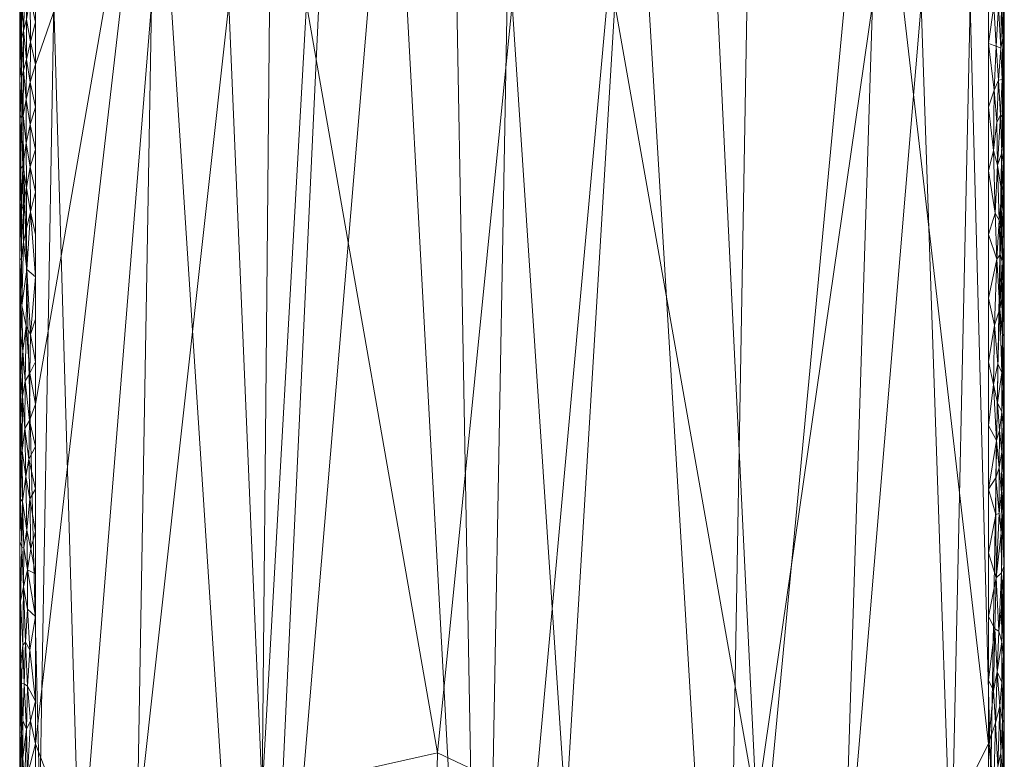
# Model space of a CAD drawing. Header units: millimetres. Extents: x -35 to 35, y 0 to 164.
# Tile 14 of 24: x -22 to 22, y 97 to 129. Entities that reach past the tile are written whole.
import ezdxf

# ---------------------------------------------------------------- set-up
doc = ezdxf.new("R2010")
doc.units = ezdxf.units.MM
doc.layers.add('A-GENM', color=13, linetype='Continuous')

# ---------------------------------------------------------------- blocks, each defined once
blk = doc.blocks.new('MODEL_FFAS9716-000500BF0 - MODEL_FFAS9716-000500BF0-470044-Preview')
at = {"layer": 'A-GENM', "lineweight": 9}
mesh = blk.add_polyface(dxfattribs=at)
corners = [(-20.812, -142.02, 9.078), (-15.673, -142.02, 10.159), (-10.479, -142.02, 10.941), (-5.249, -142.02, 11.417), (0, -142.02, 11.578), (2.626, -142.02, 11.538), (5.25, -142.02, 11.417), (7.868, -142.02, 11.218), (10.479, -142.02, 10.941), (15.673, -142.02, 10.159), (20.812, -142.02, 9.078), (20.812, -127.185, 9.078), (20.812, -112.349, 9.078), (20.812, -97.514, 9.078), (20.812, -82.678, 9.078), (20.812, -67.842, 9.078), (20.812, -53.007, 9.078), (20.812, -38.171, 9.078), (20.812, -23.336, 9.078), (20.812, -8.5, 9.078), (7.006, -8.5, 11.292), (-6.989, -8.5, 11.294), (-20.812, -8.5, 9.078), (-20.812, -53.007, 9.078), (-20.812, -97.513, 9.078), (1.313, -69.425, 11.568), (-11.568, -8.5, 10.56), (-9.302, -74.503, 11.076), (11.124, -72.088, 10.861)]
mesh.append_faces([[corners[k] for k in face] for face in [(1, 24, 0), (11, 9, 10)]], dxfattribs={"vtx0": -1})
mesh.append_faces([[corners[k] for k in face] for face in [(16, 28, 15), (5, 25, 4), (8, 28, 7), (18, 28, 17), (15, 28, 14)]], dxfattribs={"vtx0": -1, "vtx1": -1})
mesh.append_faces([[corners[k] for k in face] for face in [(25, 21, 27), (3, 25, 27), (27, 26, 23), (9, 13, 28), (28, 20, 25), (27, 24, 1), (18, 20, 28), (28, 25, 6)]], dxfattribs={"vtx0": -1, "vtx1": -1, "vtx2": -1})
mesh.append_faces([[corners[k] for k in face] for face in [(27, 1, 2), (27, 21, 26), (27, 2, 3), (28, 8, 9)]], dxfattribs={"vtx0": -1, "vtx2": -1})
mesh.append_faces([[corners[k] for k in face] for face in [(19, 20, 18)]], dxfattribs={"vtx1": -1})
mesh.append_faces([[corners[k] for k in face] for face in [(3, 4, 25), (5, 6, 25), (23, 24, 27), (6, 7, 28), (20, 21, 25), (11, 12, 9), (12, 13, 9), (13, 14, 28), (16, 17, 28)]], dxfattribs={"vtx1": -1, "vtx2": -1})
mesh.append_faces([[corners[k] for k in face] for face in [(26, 22, 23)]], dxfattribs={"vtx2": -1})
mesh = blk.add_polyface(dxfattribs=at)
corners = [(-21.497, -57.494, 7.578), (-20.313, -57.494, 0.193), (-16.924, -57.494, -4.474), (-11.499, -57.494, -7.075), (-4.126, -57.494, -8.099), (4.127, -57.494, -8.099), (11.497, -57.494, -7.076), (16.923, -57.494, -4.474), (20.313, -57.494, 0.193), (21.497, -57.494, 7.578), (21.497, -93.656, 7.578), (21.497, -129.817, 7.578), (20.012, -129.817, -0.507), (15.744, -129.817, -5.307), (8.979, -129.817, -7.608), (0, -129.817, -8.2), (-8.979, -129.817, -7.608), (-15.744, -129.817, -5.307), (-20.012, -129.817, -0.507), (-21.497, -129.817, 7.578), (-21.497, -93.656, 7.578), (-14.457, -88.972, -6.007), (-17.878, -129.817, -2.907), (-19.189, -91.612, -1.984), (-20.915, -96.009, 2.088), (-10.674, -94.74, -7.279), (-4.49, -129.817, -7.904), (-2.351, -94.46, -8.169), (3.25, -97.115, -8.139), (18.876, -91.048, -2.435), (20.625, -94.869, 1.064), (16.376, -93.727, -4.888), (12.362, -129.817, -6.457), (10.912, -95.402, -7.224)]
mesh.append_faces([[corners[k] for k in face] for face in [(13, 29, 12), (17, 25, 16), (18, 23, 22), (20, 24, 19), (9, 30, 8), (22, 21, 17), (4, 25, 3), (5, 27, 4), (16, 25, 26), (7, 31, 6), (14, 33, 32), (19, 24, 18), (11, 30, 10)]], dxfattribs={"vtx0": -1, "vtx1": -1})
mesh.append_faces([[corners[k] for k in face] for face in [(21, 23, 2), (24, 1, 23), (17, 21, 25), (4, 27, 25), (28, 5, 33), (28, 33, 14), (25, 21, 3), (22, 23, 21), (23, 18, 24), (27, 28, 15), (31, 7, 29), (30, 29, 8), (5, 28, 27), (29, 30, 12), (29, 13, 31), (25, 27, 26), (32, 33, 31), (31, 33, 6)]], dxfattribs={"vtx0": -1, "vtx1": -1, "vtx2": -1})
mesh.append_faces([[corners[k] for k in face] for face in [(21, 2, 3), (33, 5, 6), (27, 15, 26), (29, 7, 8), (24, 20, 0), (30, 9, 10), (30, 11, 12), (31, 13, 32)]], dxfattribs={"vtx0": -1, "vtx2": -1})
mesh.append_faces([[corners[k] for k in face] for face in [(0, 1, 24), (14, 15, 28), (1, 2, 23)]], dxfattribs={"vtx1": -1, "vtx2": -1})
mesh = blk.add_polyface(dxfattribs=at)
corners = [(-21.221, -96.517, 8.859), (-21.314, -99.15, 8.737), (-21.119, -98.428, 8.949), (-21.493, -96.901, 8.016), (-21.496, -94.676, 7.933), (-21.497, -95.916, 7.578), (-21.497, -93.656, 7.578), (-21.479, -98.461, 8.189), (-21.436, -96.031, 8.427), (-21.173, -94.45, 8.905), (-21.328, -95.238, 8.71), (-21.042, -95.686, 8.996), (-20.812, -94.732, 9.078), (-21.355, -97.122, 8.659), (-21.387, -93.625, 8.581), (-21.464, -93.732, 8.283), (-21.26, -92.732, 8.811), (-21.478, -95.427, 8.186), (-21.497, -98.176, 7.578), (-21.498, -98.606, 7.888), (-21.493, -100.182, 8.019), (-21.497, -100.436, 7.578), (-21.423, -98.542, 8.479), (-21.198, -100.654, 8.884), (-21.402, -100.203, 8.549), (-20.812, -97.513, 9.078), (-21.03, -99.835, 9.004), (-21.467, -101.392, 8.284), (-20.812, -100.295, 9.078)]
mesh.append_faces([[corners[k] for k in face] for face in [(25, 26, 28)]], dxfattribs={"vtx0": -1, "vtx1": -1})
mesh.append_faces([[corners[k] for k in face] for face in [(0, 1, 2), (3, 4, 5), (3, 7, 8), (0, 9, 10), (11, 12, 9), (1, 0, 13), (8, 14, 15), (10, 9, 16), (17, 4, 3), (10, 13, 0), (19, 20, 7), (17, 15, 4), (9, 0, 11), (14, 8, 10), (13, 8, 22), (8, 13, 10), (1, 13, 22), (1, 23, 2), (22, 24, 1), (11, 2, 25), (2, 26, 25), (2, 11, 0), (22, 7, 27), (8, 7, 22), (19, 3, 18), (3, 19, 7), (3, 8, 17), (15, 17, 8)]], dxfattribs={"vtx0": -1, "vtx1": -1, "vtx2": -1})
mesh.append_faces([[corners[k] for k in face] for face in [(4, 6, 5), (3, 5, 18), (19, 18, 21)]], dxfattribs={"vtx0": -1, "vtx2": -1})
mesh.append_faces([[corners[k] for k in face] for face in [(25, 12, 11)]], dxfattribs={"vtx1": -1, "vtx2": -1})
mesh = blk.add_polyface(dxfattribs=at)
corners = [(21.207, -121.812, 8.886), (21.038, -120.755, 9.004), (21.041, -122.715, 9.003), (20.812, -129.039, 9.078), (21.043, -130.126, 9.003), (21.035, -128.172, 9.007), (20.812, -99.368, 9.078), (21.161, -100.028, 8.918), (21.034, -98.519, 9.001), (21.213, -98.155, 8.868), (21.018, -106.027, 9.01), (21.17, -105.115, 8.912), (20.812, -104.931, 9.078), (21.167, -96.148, 8.911), (20.812, -93.805, 9.078), (20.812, -95.659, 9.078), (21.162, -103.389, 8.918), (20.812, -103.077, 9.078), (21.064, -108.209, 8.987), (21.194, -106.843, 8.891), (21.068, -101.614, 8.983), (20.812, -117.913, 9.078), (21.193, -118.228, 8.897), (21.028, -115.393, 9.008), (21.214, -115.75, 8.876), (21.056, -113.703, 8.993), (21.207, -120.024, 8.885), (20.812, -125.33, 9.078), (21.041, -126.42, 9.004), (21.041, -124.564, 9.003), (20.812, -121.621, 9.078), (21.215, -125.652, 8.881), (21.226, -123.745, 8.869), (20.812, -130.894, 9.078), (21.099, -135.263, 8.972), (21.168, -133.009, 8.925), (20.812, -132.748, 9.078), (21.036, -93.111, 8.999), (21.079, -111.637, 8.979), (21.099, -109.941, 8.966), (20.812, -110.495, 9.078), (20.812, -112.349, 9.078), (21.243, -109.194, 8.841), (21.259, -113.346, 8.825), (20.812, -114.204, 9.078), (20.812, -116.058, 9.078), (20.812, -123.476, 9.078), (20.812, -119.767, 9.078), (20.812, -127.185, 9.078), (21.211, -127.404, 8.886), (21.207, -129.155, 8.891), (21.239, -131.188, 8.86), (20.812, -134.603, 9.078), (20.812, -136.457, 9.078), (20.812, -106.786, 9.078), (20.812, -108.64, 9.078), (21.279, -111.29, 8.798), (-20.812, -114.204, 9.078), (-20.812, -111.422, 9.078), (-21.03, -113.206, 9.006), (21.208, -94.326, 8.871), (20.812, -97.514, 9.078), (20.812, -101.223, 9.078)]
mesh.append_faces([[corners[k] for k in face] for face in [(33, 4, 3), (41, 38, 40), (46, 2, 30), (48, 28, 27), (54, 10, 12), (12, 11, 17), (47, 1, 21)]], dxfattribs={"vtx0": -1, "vtx1": -1})
mesh.append_faces([[corners[k] for k in face] for face in [(0, 1, 2), (3, 4, 5), (6, 7, 8), (9, 8, 7), (10, 11, 12), (16, 17, 11), (10, 18, 19), (7, 6, 20), (21, 1, 22), (23, 24, 25), (0, 26, 1), (27, 28, 29), (1, 30, 2), (29, 28, 31), (2, 32, 0), (34, 35, 36), (13, 37, 14), (38, 39, 40), (42, 18, 39), (38, 41, 25), (25, 43, 38), (1, 26, 22), (23, 21, 22), (46, 29, 2), (2, 29, 32), (48, 5, 28), (28, 5, 49), (49, 31, 28), (49, 5, 50), (5, 4, 50), (51, 4, 35), (18, 10, 54), (11, 10, 19), (20, 17, 16), (39, 18, 55), (56, 39, 38), (13, 60, 37), (8, 13, 61), (13, 8, 9), (22, 24, 23), (33, 35, 4), (44, 23, 25)]], dxfattribs={"vtx0": -1, "vtx1": -1, "vtx2": -1})
mesh.append_faces([[corners[k] for k in face] for face in [(13, 14, 15), (25, 41, 44), (23, 44, 45), (1, 47, 30), (29, 46, 27), (5, 48, 3), (35, 33, 36), (8, 61, 6), (23, 45, 21)]], dxfattribs={"vtx0": -1, "vtx2": -1})
mesh.append_faces([[corners[k] for k in face] for face in [(20, 6, 62, 17)]], dxfattribs={"vtx0": -1, "vtx3": -1})
mesh.append_faces([[corners[k] for k in face] for face in [(52, 53, 34, 36), (55, 40, 39), (54, 55, 18), (57, 58, 59), (15, 61, 13)]], dxfattribs={"vtx1": -1, "vtx2": -1})
mesh = blk.add_polyface(dxfattribs=at)
corners = [(21.279, -111.29, 8.798), (21.385, -112.703, 8.611), (21.39, -110.305, 8.593), (21.193, -118.228, 8.897), (21.404, -116.666, 8.565), (21.214, -115.75, 8.876), (21.36, -98.524, 8.65), (21.314, -100.13, 8.738), (21.419, -100.149, 8.498), (21.248, -101.95, 8.831), (21.161, -100.028, 8.918), (21.068, -101.614, 8.983), (21.338, -128.679, 8.725), (21.427, -128.315, 8.514), (21.344, -126.945, 8.712), (21.243, -109.194, 8.841), (21.372, -114.684, 8.641), (21.17, -105.115, 8.912), (21.332, -104.368, 8.712), (21.162, -103.389, 8.918), (21.379, -108.096, 8.619), (21.372, -96.918, 8.623), (21.39, -95.352, 8.576), (21.295, -95.68, 8.764), (21.317, -106.091, 8.738), (21.194, -106.843, 8.891), (21.259, -113.346, 8.825), (21.079, -111.637, 8.979), (21.213, -98.155, 8.868), (21.207, -121.812, 8.886), (21.226, -123.745, 8.869), (21.374, -122.762, 8.647), (21.278, -134.361, 8.813), (21.099, -135.263, 8.972), (21.291, -136.1, 8.792), (21.399, -134.285, 8.596), (21.319, -132.762, 8.758), (21.043, -130.126, 9.003), (21.239, -131.188, 8.86), (21.207, -129.155, 8.891), (21.4, -131.692, 8.598), (21.167, -96.148, 8.911), (21.208, -94.326, 8.871), (21.404, -93.721, 8.536), (21.414, -106.099, 8.52), (21.064, -108.209, 8.987), (21.099, -109.941, 8.966), (21.056, -113.703, 8.993), (21.336, -119.437, 8.718), (21.207, -120.024, 8.885), (21.341, -121.121, 8.71), (21.215, -125.652, 8.881), (21.345, -124.962, 8.707), (21.425, -120.768, 8.507), (21.041, -124.564, 9.003), (21.168, -133.009, 8.925), (21.411, -129.984, 8.566), (21.211, -127.404, 8.886), (21.422, -136.214, 8.512), (21.371, -101.815, 8.631)]
mesh.append_faces([[corners[k] for k in face] for face in [(0, 1, 2), (3, 4, 5), (6, 7, 8), (9, 10, 11), (12, 13, 14), (15, 0, 2), (4, 16, 5), (17, 18, 19), (15, 2, 20), (21, 22, 23), (10, 9, 7), (24, 17, 25), (26, 0, 27), (7, 28, 10), (29, 30, 31), (32, 33, 34), (32, 35, 36), (37, 38, 39), (36, 40, 38), (41, 23, 42), (42, 22, 43), (28, 21, 23), (22, 42, 23), (28, 23, 41), (24, 20, 44), (15, 20, 25), (25, 45, 15), (1, 0, 26), (46, 0, 15), (16, 1, 26), (16, 26, 5), (5, 26, 47), (48, 4, 3), (49, 48, 3), (50, 49, 29), (51, 52, 30), (53, 48, 50), (52, 31, 30), (30, 54, 51), (14, 52, 51), (36, 38, 55), (38, 40, 56), (12, 57, 39), (14, 51, 57), (57, 12, 14), (12, 39, 38), (38, 56, 12), (32, 36, 55), (35, 40, 36), (35, 32, 34), (55, 33, 32), (34, 58, 35), (18, 24, 44), (9, 18, 59), (49, 50, 48), (29, 31, 50), (17, 24, 18), (20, 24, 25), (28, 7, 6), (59, 8, 7), (21, 28, 6), (9, 11, 19), (18, 9, 19), (9, 59, 7)]], dxfattribs={"vtx0": -1, "vtx1": -1, "vtx2": -1})
mesh = blk.add_polyface(dxfattribs=at)
corners = [(21.498, -96.944, 7.902), (21.478, -98.004, 8.197), (21.498, -98.898, 7.897), (21.39, -95.352, 8.576), (21.451, -94.966, 8.36), (21.404, -93.721, 8.536), (21.497, -98.176, 7.578), (21.479, -96.224, 8.184), (21.432, -98.04, 8.447), (21.474, -100.981, 8.233), (21.497, -95.916, 7.578), (21.497, -93.656, 7.578), (21.499, -94.714, 7.822), (21.485, -94.508, 8.121), (21.371, -101.815, 8.631), (21.462, -103.741, 8.316), (21.419, -100.149, 8.498), (21.499, -101.463, 7.892), (21.332, -104.368, 8.712), (21.497, -100.436, 7.578), (21.497, -102.696, 7.578), (21.498, -103.754, 7.938), (21.491, -106.348, 8.078), (21.497, -104.956, 7.578), (21.372, -96.918, 8.623), (21.36, -98.524, 8.65), (21.414, -106.099, 8.52)]
mesh.append_faces([[corners[k] for k in face] for face in [(19, 17, 20)]], dxfattribs={"vtx0": -1, "vtx1": -1})
mesh.append_faces([[corners[k] for k in face] for face in [(0, 1, 2), (3, 4, 5), (2, 6, 0), (7, 1, 0), (8, 7, 3), (1, 9, 2), (12, 0, 10), (7, 0, 13), (14, 15, 9), (16, 1, 8), (17, 2, 9), (14, 18, 15), (21, 17, 9), (21, 20, 17), (22, 23, 21), (2, 17, 19), (21, 9, 15), (15, 22, 21), (13, 4, 7), (8, 3, 24), (3, 7, 4), (16, 14, 9), (8, 24, 25), (8, 25, 16), (7, 8, 1), (15, 18, 26), (0, 12, 13), (16, 9, 1)]], dxfattribs={"vtx0": -1, "vtx1": -1, "vtx2": -1})
mesh.append_faces([[corners[k] for k in face] for face in [(0, 6, 10)]], dxfattribs={"vtx0": -1, "vtx2": -1})
mesh.append_faces([[corners[k] for k in face] for face in [(10, 11, 12), (19, 6, 2), (23, 20, 21)]], dxfattribs={"vtx1": -1, "vtx2": -1})
mesh = blk.add_polyface(dxfattribs=at)
corners = [(-21.402, -100.203, 8.549), (-21.467, -101.392, 8.284), (-21.396, -101.968, 8.567), (-21.119, -98.428, 8.949), (-21.198, -100.654, 8.884), (-21.03, -99.835, 9.004), (-21.381, -103.446, 8.609), (-21.271, -102.429, 8.803), (-21.479, -98.461, 8.189), (-21.493, -100.182, 8.019), (-21.314, -99.15, 8.737), (-21.495, -102.059, 7.992), (-21.483, -103.533, 8.167), (-21.443, -104.144, 8.414), (-21.5, -103.789, 7.853), (-21.497, -102.696, 7.578), (-21.497, -104.956, 7.578), (-21.481, -105.25, 8.189), (-20.812, -105.858, 9.078), (-20.812, -103.077, 9.078), (-21.151, -104.766, 8.927), (-21.094, -102.534, 8.967), (-21.423, -98.542, 8.479), (-20.812, -100.295, 9.078), (-21.497, -100.436, 7.578), (-21.379, -104.985, 8.615), (-21.498, -98.606, 7.888)]
mesh.append_faces([[corners[k] for k in face] for face in [(15, 11, 24), (23, 21, 19)]], dxfattribs={"vtx0": -1, "vtx1": -1})
mesh.append_faces([[corners[k] for k in face] for face in [(0, 1, 2), (3, 4, 5), (6, 7, 2), (8, 9, 1), (0, 4, 10), (1, 11, 12), (2, 13, 6), (14, 17, 12), (21, 20, 19), (0, 22, 1), (13, 12, 17), (23, 5, 21), (4, 0, 2), (11, 1, 9), (13, 1, 12), (11, 9, 24), (11, 14, 12), (15, 14, 11), (13, 17, 25), (6, 13, 25), (1, 13, 2), (20, 7, 25), (20, 21, 7), (26, 24, 9), (7, 21, 4), (2, 7, 4), (7, 6, 25), (21, 5, 4)]], dxfattribs={"vtx0": -1, "vtx1": -1, "vtx2": -1})
mesh.append_faces([[corners[k] for k in face] for face in [(14, 15, 16)]], dxfattribs={"vtx0": -1, "vtx2": -1})
mesh.append_faces([[corners[k] for k in face] for face in [(18, 19, 20)]], dxfattribs={"vtx1": -1, "vtx2": -1})
mesh = blk.add_polyface(dxfattribs=at)
corners = [(-21.282, -107.572, 8.792), (-21.136, -109.137, 8.94), (-21.13, -107.521, 8.944), (-21.49, -108.517, 8.102), (-21.442, -107.637, 8.424), (-21.482, -106.987, 8.183), (-21.481, -105.25, 8.189), (-21.5, -103.789, 7.853), (-21.499, -105.821, 7.909), (-20.812, -105.858, 9.078), (-21.151, -104.766, 8.927), (-21.5, -111.796, 7.915), (-21.491, -113.195, 8.109), (-21.467, -111.437, 8.303), (-21.497, -109.476, 7.578), (-21.493, -110.092, 8.07), (-21.454, -109.388, 8.369), (-21.397, -110.265, 8.575), (-21.281, -109.571, 8.794), (-21.378, -108.492, 8.622), (-20.812, -108.64, 9.078), (-21.379, -104.985, 8.615), (-21.37, -106.723, 8.637), (-21.297, -111.201, 8.774), (-21.389, -112.016, 8.599), (-21.156, -110.757, 8.925), (-21.21, -112.413, 8.879), (-21.03, -113.206, 9.006), (-21.389, -113.737, 8.6), (-21.452, -113.086, 8.389), (-20.812, -114.204, 9.078), (-21.072, -115.797, 8.984), (-21.497, -113.996, 7.578), (-21.497, -116.256, 7.578), (-21.502, -115.027, 7.848), (-21.5, -107.636, 7.891), (-21.221, -114.109, 8.868), (-20.812, -111.422, 9.078), (-21.307, -116.515, 8.763), (-21.497, -107.216, 7.578), (-21.497, -104.956, 7.578), (-21.497, -111.736, 7.578), (-21.488, -115.402, 8.153), (-21.427, -115.33, 8.492)]
mesh.append_faces([[corners[k] for k in face] for face in [(39, 8, 40), (41, 11, 14), (32, 11, 41)]], dxfattribs={"vtx0": -1, "vtx1": -1})
mesh.append_faces([[corners[k] for k in face] for face in [(0, 1, 2), (3, 4, 5), (6, 7, 8), (2, 9, 10), (11, 12, 13), (3, 14, 15), (3, 16, 4), (17, 18, 19), (21, 4, 22), (22, 10, 21), (23, 17, 24), (25, 23, 26), (25, 26, 27), (28, 24, 29), (30, 27, 31), (13, 29, 24), (16, 19, 4), (13, 16, 15), (35, 5, 8), (36, 27, 26), (38, 36, 28), (8, 39, 35), (8, 7, 40), (8, 5, 6), (3, 5, 35), (14, 3, 35), (3, 15, 16), (15, 11, 13), (17, 19, 16), (29, 13, 12), (17, 13, 24), (13, 17, 16), (18, 23, 25), (1, 18, 25), (18, 1, 0), (22, 4, 19), (6, 4, 21), (19, 0, 22), (22, 0, 10), (18, 0, 19), (10, 0, 2), (42, 29, 12), (28, 29, 43), (28, 36, 26), (17, 23, 18), (24, 28, 26), (26, 23, 24), (31, 27, 36), (25, 27, 37), (4, 6, 5), (25, 20, 1), (20, 2, 1), (11, 32, 12), (29, 42, 43), (12, 32, 34), (12, 34, 42), (14, 11, 15)]], dxfattribs={"vtx0": -1, "vtx1": -1, "vtx2": -1})
mesh.append_faces([[corners[k] for k in face] for face in [(2, 20, 9), (35, 39, 14)]], dxfattribs={"vtx0": -1, "vtx2": -1})
mesh.append_faces([[corners[k] for k in face] for face in [(32, 33, 34), (37, 20, 25)]], dxfattribs={"vtx1": -1, "vtx2": -1})
mesh = blk.add_polyface(dxfattribs=at)
corners = [(21.39, -110.305, 8.593), (21.385, -112.703, 8.611), (21.448, -111.71, 8.405), (21.491, -106.348, 8.078), (21.498, -108.481, 7.952), (21.497, -107.216, 7.578), (21.414, -106.099, 8.52), (21.462, -103.741, 8.316), (21.379, -108.096, 8.619), (21.455, -110.108, 8.37), (21.465, -108.195, 8.311), (21.501, -111.459, 7.88), (21.497, -109.476, 7.578), (21.491, -112.382, 8.107), (21.49, -110.399, 8.114), (21.499, -114.844, 7.973), (21.497, -113.996, 7.578), (21.372, -114.684, 8.641), (21.461, -113.573, 8.342), (21.497, -104.956, 7.578), (21.45, -115.346, 8.4), (21.499, -116.838, 7.984), (21.404, -116.666, 8.565), (21.497, -111.736, 7.578), (21.497, -116.256, 7.578)]
mesh.append_faces([[corners[k] for k in face] for face in [(19, 3, 5), (5, 4, 12), (23, 11, 16), (12, 11, 23)]], dxfattribs={"vtx0": -1, "vtx1": -1})
mesh.append_faces([[corners[k] for k in face] for face in [(0, 1, 2), (3, 4, 5), (6, 3, 7), (8, 0, 9), (3, 6, 10), (10, 4, 3), (0, 2, 9), (4, 11, 12), (2, 13, 14), (13, 15, 16), (1, 17, 18), (15, 20, 21), (10, 6, 8), (4, 10, 14), (11, 4, 14), (1, 18, 2), (17, 22, 20), (13, 2, 18), (9, 2, 14), (15, 13, 18), (11, 14, 13), (18, 17, 20), (15, 18, 20), (24, 15, 21), (14, 10, 9), (8, 9, 10), (16, 11, 13)]], dxfattribs={"vtx0": -1, "vtx1": -1, "vtx2": -1})
mesh.append_faces([[corners[k] for k in face] for face in [(15, 24, 16)]], dxfattribs={"vtx0": -1, "vtx2": -1})
mesh = blk.add_polyface(dxfattribs=at)
corners = [(-21.386, -120.029, 8.616), (-21.284, -120.394, 8.799), (-21.316, -118.888, 8.752), (-21.503, -121.794, 7.865), (-21.498, -124.04, 8.048), (-21.488, -121.009, 8.174), (-21.449, -120.815, 8.419), (-21.393, -121.574, 8.601), (-21.483, -119.228, 8.209), (-21.493, -117.647, 8.096), (-21.502, -119.697, 7.916), (-21.502, -115.027, 7.848), (-21.488, -115.402, 8.153), (-21.307, -116.515, 8.763), (-21.18, -118.676, 8.91), (-21.072, -115.797, 8.984), (-21.406, -118.583, 8.563), (-21.402, -116.957, 8.57), (-21.459, -117.76, 8.363), (-20.812, -116.985, 9.078), (-20.812, -114.204, 9.078), (-20.812, -119.767, 9.078), (-21.202, -122.787, 8.891), (-21.34, -124.968, 8.717), (-21.183, -124.671, 8.91), (-21.398, -123.329, 8.59), (-21.1, -120.691, 8.969), (-21.035, -123.432, 9.006), (-21.497, -118.517, 7.578), (-21.497, -120.777, 7.578), (-21.497, -125.297, 7.578), (-21.499, -126.877, 8.048), (-21.463, -122.931, 8.357), (-21.47, -126.416, 8.322), (-21.497, -123.037, 7.578), (-21.441, -124.874, 8.459), (-21.063, -126.068, 8.992), (-20.812, -125.33, 9.078), (-21.221, -114.109, 8.868), (-21.497, -116.256, 7.578), (-21.427, -115.33, 8.492), (-21.389, -113.737, 8.6), (-20.812, -122.549, 9.078), (-21.409, -126.527, 8.566), (-21.253, -126.509, 8.842)]
mesh.append_faces([[corners[k] for k in face] for face in [(34, 3, 29), (28, 9, 39), (21, 26, 42)]], dxfattribs={"vtx0": -1, "vtx1": -1})
mesh.append_faces([[corners[k] for k in face] for face in [(0, 1, 2), (3, 4, 5), (6, 7, 0), (8, 9, 10), (11, 9, 12), (13, 14, 15), (16, 17, 18), (22, 23, 24), (25, 23, 22), (21, 14, 26), (27, 22, 24), (12, 9, 18), (18, 9, 8), (9, 28, 10), (10, 29, 3), (30, 31, 4), (32, 25, 7), (4, 31, 33), (32, 7, 6), (4, 3, 34), (25, 32, 35), (22, 26, 1), (36, 37, 27), (13, 15, 38), (14, 19, 15), (13, 16, 2), (10, 3, 5), (8, 10, 5), (8, 5, 6), (18, 8, 16), (17, 16, 13), (12, 18, 40), (13, 40, 17), (40, 18, 17), (13, 41, 40), (1, 26, 14), (27, 26, 22), (2, 1, 14), (22, 1, 7), (13, 2, 14), (0, 2, 16), (16, 8, 6), (1, 0, 7), (6, 0, 16), (32, 5, 4), (5, 32, 6), (4, 35, 32), (23, 25, 35), (22, 7, 25), (43, 23, 35), (23, 44, 24), (36, 24, 44), (4, 33, 35), (27, 24, 36), (26, 27, 42), (9, 11, 39)]], dxfattribs={"vtx0": -1, "vtx1": -1, "vtx2": -1})
mesh.append_faces([[corners[k] for k in face] for face in [(15, 19, 20), (27, 37, 42)]], dxfattribs={"vtx0": -1, "vtx2": -1})
mesh.append_faces([[corners[k] for k in face] for face in [(21, 19, 14), (34, 30, 4), (28, 29, 10)]], dxfattribs={"vtx1": -1, "vtx2": -1})
mesh = blk.add_polyface(dxfattribs=at)
corners = [(21.497, -125.297, 7.578), (21.495, -124.954, 8.107), (21.503, -126.336, 7.805), (21.482, -132.222, 7.578), (21.504, -130.566, 7.847), (21.503, -132.056, 7.946), (21.425, -120.768, 8.507), (21.431, -118.71, 8.483), (21.336, -119.437, 8.718), (21.345, -124.962, 8.707), (21.344, -126.945, 8.712), (21.431, -126.581, 8.499), (21.495, -135.68, 7.914), (21.502, -133.694, 7.91), (21.483, -133.676, 8.241), (21.411, -129.984, 8.566), (21.461, -131.165, 8.384), (21.486, -128.774, 8.217), (21.399, -134.285, 8.596), (21.422, -136.214, 8.512), (21.465, -135.162, 8.34), (21.47, -117.15, 8.301), (21.493, -118.654, 8.104), (21.499, -116.838, 7.984), (21.45, -115.346, 8.4), (21.374, -122.762, 8.647), (21.341, -121.121, 8.71), (21.499, -127.102, 8.054), (21.479, -121.154, 8.249), (21.459, -122.645, 8.374), (21.427, -128.315, 8.514), (21.338, -128.679, 8.725), (21.494, -130.767, 8.134), (21.504, -128.861, 7.894), (21.497, -127.557, 7.578), (21.4, -131.692, 8.598), (21.497, -118.517, 7.578), (21.5, -120.759, 7.971), (21.497, -122.859, 8.053), (21.497, -123.037, 7.578), (21.404, -116.666, 8.565), (21.497, -116.256, 7.578), (21.439, -124.869, 8.468), (21.466, -134.627, 7.578), (21.497, -129.817, 7.578), (21.497, -120.777, 7.578)]
mesh.append_faces([[corners[k] for k in face] for face in [(0, 2, 34), (41, 23, 36), (34, 33, 44), (36, 37, 45)]], dxfattribs={"vtx0": -1, "vtx1": -1})
mesh.append_faces([[corners[k] for k in face] for face in [(0, 1, 2), (3, 4, 5), (6, 7, 8), (9, 10, 11), (12, 13, 14), (15, 16, 17), (18, 19, 20), (21, 7, 22), (23, 24, 21), (25, 6, 26), (27, 2, 1), (28, 6, 29), (15, 30, 31), (11, 27, 1), (16, 14, 32), (29, 6, 25), (33, 27, 17), (27, 11, 17), (18, 14, 35), (36, 22, 37), (38, 1, 0), (38, 39, 37), (17, 30, 15), (21, 24, 40), (7, 21, 40), (21, 22, 23), (7, 6, 28), (22, 36, 23), (40, 8, 7), (42, 1, 29), (25, 9, 42), (11, 10, 30), (16, 15, 35), (14, 16, 35), (16, 32, 17), (11, 30, 17), (9, 11, 42), (13, 12, 43), (20, 12, 14), (44, 33, 4), (14, 13, 5), (42, 29, 25), (28, 38, 37), (18, 20, 14), (34, 2, 33), (32, 4, 33), (33, 2, 27), (29, 1, 38), (11, 1, 42), (32, 33, 17), (5, 4, 32), (14, 5, 32), (3, 5, 13), (22, 7, 28), (38, 28, 29), (22, 28, 37)]], dxfattribs={"vtx0": -1, "vtx1": -1, "vtx2": -1})
mesh.append_faces([[corners[k] for k in face] for face in [(13, 43, 3), (38, 0, 39), (37, 39, 45)]], dxfattribs={"vtx0": -1, "vtx2": -1})
mesh.append_faces([[corners[k] for k in face] for face in [(3, 44, 4)]], dxfattribs={"vtx1": -1, "vtx2": -1})
mesh = blk.add_polyface(dxfattribs=at)
corners = [(-21.049, -133.322, 9.001), (-21.063, -131.611, 8.993), (-21.223, -132.854, 8.877), (-20.812, -128.112, 9.078), (-21.141, -127.99, 8.944), (-21.039, -129.749, 9.005), (-21.388, -129.811, 8.624), (-21.253, -129.706, 8.844), (-21.35, -127.898, 8.701), (-21.421, -134.52, 8.532), (-21.48, -132.008, 8.27), (-21.492, -133.696, 8.145), (-21.423, -131.737, 8.533), (-21.329, -134.061, 8.741), (-21.44, -128.34, 8.468), (-21.409, -126.527, 8.566), (-21.47, -126.416, 8.322), (-21.34, -124.968, 8.717), (-21.253, -126.509, 8.842), (-21.226, -131.252, 8.873), (-21.462, -130.068, 8.379), (-21.499, -126.877, 8.048), (-21.497, -125.297, 7.578), (-21.497, -127.557, 7.578), (-21.504, -128.452, 7.86), (-21.497, -130.616, 8.104), (-21.491, -128.651, 8.168), (-21.501, -133.877, 7.86), (-21.502, -132.297, 7.977), (-21.473, -135.042, 8.291), (-21.294, -136.128, 8.787), (-21.2, -134.615, 8.897), (-21.063, -126.068, 8.992), (-20.812, -130.894, 9.078), (-20.812, -135.066, 9.078), (-21.063, -135.93, 8.992), (-21.404, -136.328, 8.566), (-21.495, -135.68, 7.914), (-21.497, -129.817, 7.578), (-21.482, -132.222, 7.578), (-20.812, -125.33, 9.078), (-21.441, -124.874, 8.459), (-20.812, -133.675, 9.078), (-21.466, -134.627, 7.578)]
mesh.append_faces([[corners[k] for k in face] for face in [(3, 5, 33)]], dxfattribs={"vtx0": -1, "vtx1": -1})
mesh.append_faces([[corners[k] for k in face] for face in [(0, 1, 2), (3, 4, 5), (6, 7, 8), (9, 10, 11), (12, 9, 13), (9, 12, 10), (14, 15, 16), (17, 15, 18), (12, 2, 19), (6, 20, 12), (24, 25, 26), (25, 20, 26), (27, 11, 28), (10, 28, 11), (29, 9, 11), (30, 31, 13), (2, 31, 0), (32, 18, 4), (5, 1, 33), (8, 18, 15), (34, 0, 35), (36, 30, 13), (27, 37, 11), (18, 8, 4), (5, 4, 7), (3, 32, 4), (1, 19, 2), (16, 15, 41), (15, 14, 8), (6, 8, 14), (4, 8, 7), (20, 6, 14), (19, 6, 12), (16, 21, 26), (19, 5, 7), (33, 1, 0), (0, 31, 35), (13, 31, 2), (30, 35, 31), (12, 13, 2), (13, 9, 36), (26, 20, 14), (20, 25, 10), (5, 19, 1), (19, 7, 6), (21, 24, 26), (16, 26, 14), (21, 23, 24), (25, 24, 38), (20, 10, 12), (28, 10, 25), (25, 39, 28), (39, 27, 28), (37, 27, 43), (37, 29, 11), (36, 9, 29)]], dxfattribs={"vtx0": -1, "vtx1": -1, "vtx2": -1})
mesh.append_faces([[corners[k] for k in face] for face in [(21, 22, 23), (25, 38, 39), (0, 34, 42), (27, 39, 43)]], dxfattribs={"vtx0": -1, "vtx2": -1})
mesh.append_faces([[corners[k] for k in face] for face in [(3, 40, 32), (42, 33, 0), (23, 38, 24)]], dxfattribs={"vtx1": -1, "vtx2": -1})

msp = doc.modelspace()

# ---------------------------------------------------------------- block references
at = {"layer": 'A-GENM', "lineweight": 9, "rotation": 180}
msp.add_blockref('MODEL_FFAS9716-000500BF0 - MODEL_FFAS9716-000500BF0-470044-Preview', (0, 0), dxfattribs=at)

doc.saveas('drawing.dxf')
